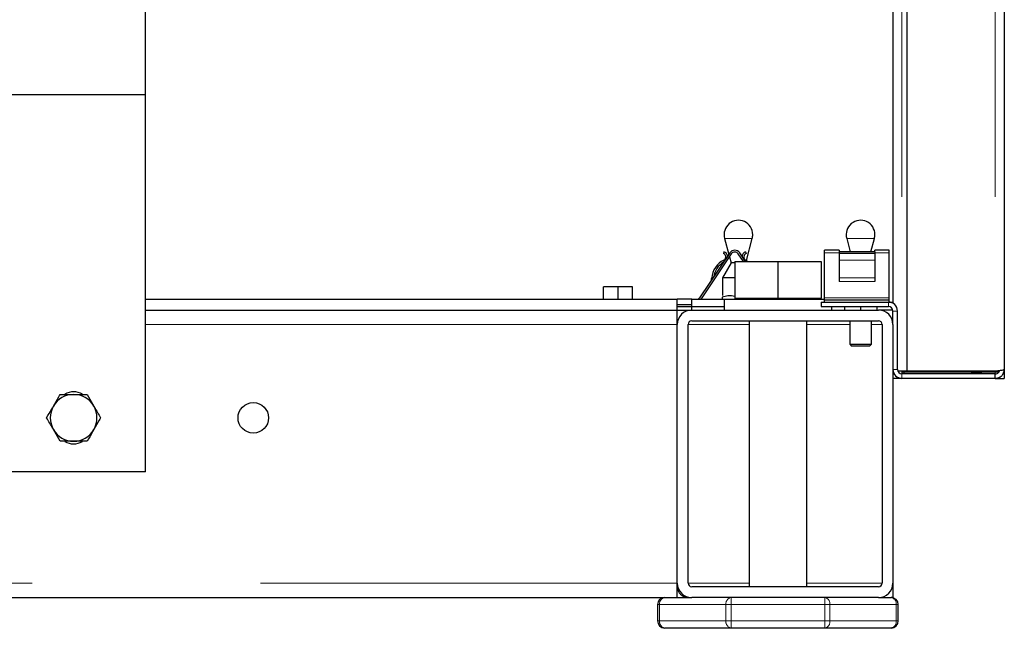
# Model space of a CAD drawing. Header units: millimetres. Extents: x 18 to 263, y 61 to 154.
# Tile 34 of 74: x 122.87 to 128.35, y 63.41 to 66.8. Entities that reach past the tile are written whole.
import ezdxf

# ---------------------------------------------------------------- set-up
doc = ezdxf.new("R2010")
doc.units = ezdxf.units.MM
doc.linetypes.add('PHANTOM', pattern=[12.7, 6.35, -1.27, 1.27, -1.27, 1.27, -1.27])

msp = doc.modelspace()

# ---------------------------------------------------------------- linework, layer by layer
at = {"color": 8, "linetype": 'PHANTOM', "lineweight": 18}
for p, q in [((127.7806, 89.9472), (127.7806, 64.8455)), ((128.3006, 89.9472), (128.3006, 64.8455)), ((126.832, 65.5856), (126.7933, 65.5856)), ((126.9479, 65.5856), (126.832, 65.5856)), ((127.512, 65.5856), (127.4733, 65.5856)), ((127.6279, 65.5856), (127.512, 65.5856)), ((127.4306, 65.5046), (127.3506, 65.5046)), ((127.7106, 65.5046), (127.6306, 65.5046)), ((127.6306, 65.4645), (127.4306, 65.4645)), ((127.6306, 65.3651), (127.4306, 65.3651)), ((127.6306, 65.3455), (127.4306, 65.3455)), ((127.7106, 65.2546), (127.3506, 65.2546)), ((127.7056, 65.2063), (127.7056, 65.2313)), ((127.7306, 65.1813), (127.7556, 65.1813)), ((123.5706, 65.1063), (126.5306, 65.1063)), ((126.9306, 65.1063), (126.5906, 65.1063)), ((127.4906, 65.1063), (127.2506, 65.1063)), ((127.6706, 65.1063), (127.6106, 65.1063)), ((127.7556, 64.8563), (127.7306, 64.8563)), ((127.7806, 64.8313), (127.7806, 64.8063)), ((128.1656, 64.8455), (128.1656, 64.8413)), ((128.3006, 64.8413), (128.3006, 64.8313)), ((98.8106, 63.6663), (126.5306, 63.6663)), ((126.9306, 63.6663), (126.5906, 63.6663)), ((127.6706, 63.6663), (127.2506, 63.6663)), ((126.8297, 63.5463), (126.8297, 63.5863)), ((127.3516, 63.5863), (127.3516, 63.5463)), ((126.4323, 63.5463), (126.4206, 63.5463)), ((126.4323, 63.4563), (126.4323, 63.5463)), ((126.4323, 63.5463), (126.8014, 63.5463)), ((126.8014, 63.5463), (126.8014, 63.4563)), ((126.8297, 63.5463), (126.8014, 63.5463)), ((126.8297, 63.5463), (127.3516, 63.5463)), ((126.8297, 63.4563), (126.8297, 63.5463)), ((127.3516, 63.5463), (127.3516, 63.4563)), ((127.3799, 63.5463), (127.3516, 63.5463)), ((127.3799, 63.4563), (127.3799, 63.5463)), ((127.3799, 63.5463), (127.7489, 63.5463)), ((127.7489, 63.5463), (127.7489, 63.4563)), ((127.7606, 63.5463), (127.7489, 63.5463)), ((126.4323, 63.4563), (126.4206, 63.4563)), ((126.4323, 63.4563), (126.8014, 63.4563)), ((126.8297, 63.4563), (126.8014, 63.4563)), ((126.8297, 63.4563), (127.3516, 63.4563)), ((126.8297, 63.4163), (126.8297, 63.4563)), ((127.3799, 63.4563), (127.3516, 63.4563)), ((127.3516, 63.4563), (127.3516, 63.4163)), ((127.3799, 63.4563), (127.7489, 63.4563)), ((127.7606, 63.4563), (127.7489, 63.4563))]:
    msp.add_line(p, q, dxfattribs=at)
at = {"color": 7, "linetype": 'Continuous', "lineweight": 25}
for p, q in [((127.8106, 64.8455), (127.8106, 89.9472)), ((128.3506, 89.9363), (128.3506, 64.8563)), ((127.7306, 81.4563), (127.7306, 65.2247)), ((123.5706, 66.3863), (123.5706, 67.1858)), ((122.7706, 66.3863), (123.5706, 66.3863)), ((123.5706, 64.2863), (123.5706, 66.3863)), ((126.7933, 65.5856), (126.8173, 65.4963)), ((126.915, 65.4629), (126.9479, 65.5856)), ((127.4733, 65.5856), (127.4934, 65.5109)), ((127.6079, 65.5109), (127.6279, 65.5856)), ((126.8229, 65.5046), (126.6542, 65.2546)), ((126.8312, 65.499), (126.6625, 65.249)), ((126.7904, 65.5109), (126.7871, 65.5014)), ((126.8989, 65.4563), (126.8701, 65.499)), ((126.9109, 65.4563), (126.8784, 65.5046)), ((126.9109, 65.5109), (126.9141, 65.5014)), ((127.4306, 65.5193), (127.3506, 65.5193)), ((127.3506, 65.5046), (127.3506, 65.5193)), ((127.3506, 65.2546), (127.3506, 65.5046)), ((127.4306, 65.5193), (127.4306, 65.5109)), ((127.6306, 65.5109), (127.4306, 65.5109)), ((127.4306, 65.5109), (127.4306, 65.5014)), ((127.6306, 65.5014), (127.4306, 65.5014)), ((127.4306, 65.5014), (127.4306, 65.4645)), ((127.7106, 65.5193), (127.6306, 65.5193)), ((127.6306, 65.5109), (127.6306, 65.5193)), ((127.6306, 65.5109), (127.6306, 65.5014)), ((127.6306, 65.5014), (127.6306, 65.4645)), ((127.7106, 65.5046), (127.7106, 65.5193)), ((127.7106, 65.2546), (127.7106, 65.5046)), ((126.8301, 65.4486), (126.7826, 65.3663)), ((126.8207, 65.4835), (126.8301, 65.4486)), ((126.8504, 65.4486), (126.8301, 65.4486)), ((126.8506, 65.4563), (126.8506, 65.2523)), ((126.8506, 65.4563), (127.0906, 65.4563)), ((127.0906, 65.4563), (127.0906, 65.2523)), ((127.0906, 65.4563), (127.3306, 65.4563)), ((127.3306, 65.4563), (127.3306, 65.2523)), ((127.4306, 65.4645), (127.4306, 65.3651)), ((127.6306, 65.4645), (127.6306, 65.3651)), ((126.7826, 65.3663), (126.7826, 65.2675)), ((126.8266, 65.3663), (126.7826, 65.3663)), ((126.8506, 65.3663), (126.8266, 65.3663)), ((127.4306, 65.3651), (127.4306, 65.3455)), ((127.6306, 65.3651), (127.6306, 65.3455)), ((126.1206, 65.2463), (126.1206, 65.3163)), ((126.2006, 65.3163), (126.1206, 65.3163)), ((126.2006, 65.2463), (126.2006, 65.3163)), ((126.2806, 65.3163), (126.2006, 65.3163)), ((126.2806, 65.2463), (126.2806, 65.3163)), ((123.5706, 65.2463), (126.5306, 65.2463)), ((126.6106, 65.2463), (126.5306, 65.2463)), ((126.5306, 65.1863), (126.5306, 65.2463)), ((126.6106, 65.2163), (126.5306, 65.2163)), ((126.6106, 65.1863), (126.6106, 65.2463)), ((126.6106, 65.2463), (126.7906, 65.2463)), ((126.6625, 65.249), (126.6606, 65.2463)), ((126.7806, 65.2583), (126.7806, 65.2463)), ((126.7906, 65.2463), (126.7906, 65.1863)), ((126.7906, 65.2463), (127.3506, 65.2463)), ((126.8506, 65.2523), (126.8506, 65.2463)), ((126.8506, 65.2523), (126.9706, 65.2523)), ((126.9706, 65.2523), (127.0906, 65.2523)), ((127.0906, 65.2523), (127.2106, 65.2523)), ((127.2106, 65.2523), (127.3306, 65.2523)), ((127.3306, 65.2463), (127.3306, 65.2523)), ((127.3306, 65.2313), (127.3306, 65.2063)), ((127.3306, 65.2313), (127.7056, 65.2313)), ((127.3506, 65.2413), (127.3506, 65.2546)), ((127.3506, 65.2313), (127.3506, 65.2413)), ((127.7106, 65.2413), (127.3506, 65.2413)), ((127.7106, 65.2313), (127.7056, 65.2313)), ((127.7106, 65.2413), (127.7106, 65.2546)), ((127.7106, 65.2313), (127.7106, 65.2413)), ((127.7106, 65.2313), (127.7306, 65.2313)), ((123.5706, 65.1863), (126.5306, 65.1863)), ((126.5306, 65.2063), (126.7906, 65.2063)), ((126.5306, 65.1863), (126.6106, 65.1863)), ((126.5306, 65.1063), (126.5306, 65.1863)), ((126.6106, 65.1863), (127.6506, 65.1863)), ((127.3306, 65.2063), (127.7056, 65.2063)), ((127.3906, 65.1863), (127.3906, 65.2063)), ((127.4606, 65.2063), (127.4606, 65.1863)), ((127.5506, 65.2063), (127.5506, 65.1863)), ((127.6406, 65.2063), (127.6406, 65.1863)), ((127.7301, 65.1863), (127.6506, 65.1863)), ((127.7306, 65.1063), (127.7306, 65.1813)), ((127.7556, 64.8563), (127.7556, 65.1813)), ((126.5306, 63.6663), (126.5306, 65.1063)), ((126.5906, 63.6663), (126.5906, 65.1063)), ((126.6106, 65.1263), (127.6506, 65.1263)), ((126.9306, 65.1263), (126.9306, 63.6463)), ((127.2506, 63.6463), (127.2506, 65.1263)), ((127.4906, 65.1263), (127.4906, 64.9963)), ((127.6106, 64.9963), (127.6106, 65.1263)), ((127.6706, 65.1063), (127.6706, 63.6663)), ((127.7306, 65.1063), (127.7306, 63.6663)), ((127.4906, 64.9963), (127.5006, 64.9863)), ((127.4906, 64.9963), (127.5206, 64.9963)), ((127.5206, 64.9963), (127.6106, 64.9963)), ((127.6006, 64.9863), (127.6106, 64.9963)), ((127.5256, 64.9863), (127.5006, 64.9863)), ((127.6006, 64.9863), (127.5256, 64.9863)), ((127.7318, 64.8455), (127.7306, 64.8455)), ((127.7806, 64.8455), (127.7581, 64.8455)), ((127.8106, 64.8455), (127.7806, 64.8455)), ((127.7806, 64.8455), (127.7806, 64.8313)), ((128.1656, 64.8413), (127.7806, 64.8413)), ((128.3006, 64.8313), (127.7806, 64.8313)), ((127.7931, 64.8313), (127.7931, 64.8413)), ((128.3006, 64.8455), (127.8106, 64.8455)), ((128.1656, 64.8413), (128.2256, 64.8413)), ((128.2256, 64.8455), (128.2256, 64.8413)), ((128.3201, 64.8413), (128.2256, 64.8413)), ((128.3006, 64.8063), (128.3006, 64.8313)), ((128.3506, 64.8563), (128.3506, 64.8063)), ((127.7806, 64.8063), (127.7306, 64.8063)), ((128.3006, 64.8063), (127.7806, 64.8063)), ((128.3006, 64.8063), (128.3256, 64.8063)), ((128.3256, 64.8063), (128.3256, 64.813)), ((128.3256, 64.8063), (128.3506, 64.8063)), ((123.0956, 64.7163), (123.1706, 64.7163)), ((123.2457, 64.7163), (123.2832, 64.6513)), ((123.0956, 64.4563), (123.058, 64.5213)), ((123.2457, 64.4563), (123.1706, 64.4563)), ((123.5706, 64.2863), (119.9706, 64.2863)), ((126.5306, 63.5863), (126.5306, 63.6663)), ((127.6506, 63.6463), (126.6106, 63.6463)), ((127.7306, 63.6663), (127.7306, 63.5863)), ((98.8106, 63.5863), (126.5306, 63.5863)), ((126.5306, 63.5863), (126.6106, 63.5863)), ((127.6506, 63.5863), (126.6106, 63.5863)), ((127.6506, 63.5863), (127.7206, 63.5863)), ((127.7306, 63.5863), (127.7206, 63.5863)), ((126.4206, 63.5463), (126.4206, 63.4563)), ((127.7606, 63.4563), (127.7606, 63.5463)), ((126.8297, 63.4163), (126.4606, 63.4163)), ((126.4906, 63.4163), (126.4906, 63.4129)), ((127.3516, 63.4163), (126.8297, 63.4163)), ((127.7206, 63.4163), (127.3516, 63.4163)), ((127.6906, 63.4129), (127.6906, 63.4163))]:
    msp.add_line(p, q, dxfattribs=at)
at = {"color": 7, "linetype": 'Continuous', "lineweight": 25, "flags": 128}
msp.add_lwpolyline([(126.9119, 65.4645), (126.9255, 65.4568), (126.9261, 65.4563)], dxfattribs=at)
at = {"color": 7, "linetype": 'Continuous', "lineweight": 25}
msp.add_circle((124.1706, 64.5863), 0.085, dxfattribs=at)
for centre, radius, start, end in [((126.8706, 65.6063), 0.08, 0, 195), ((127.5506, 65.6063), 0.08, 0, 195), ((126.8706, 65.6063), 0.08, 345, 0), ((127.5506, 65.6063), 0.08, 345, 0), ((126.7806, 65.4825), 0.02, 296, 71), ((126.7806, 65.4825), 0.03, 6.8887, 71), ((126.8506, 65.4859), 0.0335, 34, 146), ((126.8506, 65.4859), 0.0235, 34, 146), ((126.9206, 65.4825), 0.03, 109, 173.1113), ((126.9206, 65.4825), 0.02, 109, 244), ((126.842, 65.3567), 0.12, 116, 176), ((126.842, 65.3567), 0.11, 119.6419, 172.3581), ((126.6824, 65.3679), 0.04, 326, 356), ((126.6294, 65.2713), 0.03, 303.5573, 326), ((127.7056, 65.1813), 0.05, 0, 90), ((126.6106, 65.1063), 0.08, 90, 180), ((127.6506, 65.1063), 0.08, 0, 90), ((127.7056, 65.1813), 0.025, 0, 90), ((126.6106, 65.1063), 0.02, 90, 180), ((127.6506, 65.1063), 0.02, 0, 90), ((127.7806, 64.8563), 0.05, 180, 270), ((127.7806, 64.8563), 0.025, 180, 270), ((123.1706, 64.6363), 0.095, 58.8004, 120.8338), ((123.1706, 64.5863), 0.13, 90, 150), ((123.1706, 64.5863), 0.13, 30, 90), ((123.1706, 64.5863), 0.13, 150, 210), ((123.1706, 64.5863), 0.13, 330, 30), ((123.1706, 64.5863), 0.13, 210, 270), ((123.1706, 64.5863), 0.13, 270, 330), ((123.1706, 64.5363), 0.095, 238.8004, 300.8338), ((126.6106, 63.6663), 0.08, 180, 270), ((126.5906, 63.6463), 0.06, 180, 270), ((126.6106, 63.6663), 0.02, 180, 270), ((127.6506, 63.6663), 0.02, 270, 0), ((127.6506, 63.6663), 0.08, 270, 0), ((126.4606, 63.5463), 0.04, 90, 180), ((127.7206, 63.5463), 0.04, 0, 90), ((126.4606, 63.4563), 0.04, 180, 270), ((127.7206, 63.4563), 0.04, 270, 360)]:
    msp.add_arc(centre, radius, start, end, dxfattribs=at)
at = {"color": 8, "linetype": 'PHANTOM', "lineweight": 18}
for centre, start, end in [((126.4677, 63.5514), 101.4207, 188.0518), ((126.8367, 63.5514), 101.4207, 188.0518), ((127.3445, 63.5513), 351.9517, 78.5803), ((127.7136, 63.5513), 351.9517, 78.5803), ((126.4677, 63.4513), 171.9482, 258.5793), ((126.8367, 63.4513), 171.9482, 258.5793), ((127.3445, 63.4514), 281.4197, 8.0483), ((127.7136, 63.4514), 281.4197, 8.0483)]:
    msp.add_arc(centre, 0.0357, start, end, dxfattribs=at)
at = {"color": 7, "linetype": 'Continuous', "lineweight": 25}
for points, knots in [([(126.8506, 65.2626), (126.8378, 65.2647), (126.8142, 65.2684), (126.7912, 65.2615), (126.7806, 65.2583)], [0, 0, 0, 0, 0.542131, 1, 1, 1, 1]), ([(128.3506, 64.8563), (128.3499, 64.8554), (128.3484, 64.8536), (128.3368, 64.8509), (128.3203, 64.8482), (128.3072, 64.8464), (128.3006, 64.8455)], [0, 0, 0, 0, 0.250015, 0.499999, 0.750008, 1, 1, 1, 1]), ([(128.3006, 64.8063), (128.3072, 64.8071), (128.3203, 64.8086), (128.3368, 64.8202), (128.3484, 64.8367), (128.3499, 64.8498), (128.3506, 64.8563)], [0, 0, 0, 0, 0.249986, 0.499999, 0.749999, 1, 1, 1, 1]), ([(128.3006, 64.8313), (128.3039, 64.8317), (128.3105, 64.8325), (128.3186, 64.8383), (128.3234, 64.8443), (128.324, 64.8482), (128.3242, 64.8489)], [0, 0, 0, 0, 0.31002, 0.620051, 0.93005, 1, 1, 1, 1]), ([(123.058, 64.6513), (123.0682, 64.6689), (123.0809, 64.6909), (123.0931, 64.7121), (123.0956, 64.7163)], [0, 0, 0, 0, 0.79879, 1, 1, 1, 1]), ([(123.1706, 64.7163), (123.1724, 64.7163), (123.1977, 64.7163), (123.2226, 64.7163), (123.2457, 64.7163)], [0, 0, 0, 0, 0.0702063, 1, 1, 1, 1]), ([(123.0205, 64.5863), (123.0301, 64.603), (123.0425, 64.6244), (123.0552, 64.6464), (123.058, 64.6513)], [0, 0, 0, 0, 0.775828, 1, 1, 1, 1]), ([(123.2832, 64.6513), (123.2841, 64.6498), (123.2968, 64.6279), (123.3092, 64.6063), (123.3207, 64.5863)], [0, 0, 0, 0, 0.070213, 1, 1, 1, 1]), ([(123.058, 64.5213), (123.0572, 64.5229), (123.0445, 64.5448), (123.0321, 64.5664), (123.0205, 64.5863)], [0, 0, 0, 0, 0.070213, 1, 1, 1, 1]), ([(123.3207, 64.5863), (123.3183, 64.5821), (123.3061, 64.5609), (123.2934, 64.5389), (123.2832, 64.5213)], [0, 0, 0, 0, 0.20121, 1, 1, 1, 1]), ([(123.2832, 64.5213), (123.2804, 64.5164), (123.2677, 64.4944), (123.2553, 64.473), (123.2457, 64.4563)], [0, 0, 0, 0, 0.224172, 1, 1, 1, 1]), ([(123.1706, 64.4563), (123.1688, 64.4563), (123.1435, 64.4563), (123.1187, 64.4563), (123.0956, 64.4563)], [0, 0, 0, 0, 0.0702063, 1, 1, 1, 1])]:
    msp.add_open_spline(points, degree=3, knots=knots, dxfattribs=at)

doc.saveas('drawing.dxf')
